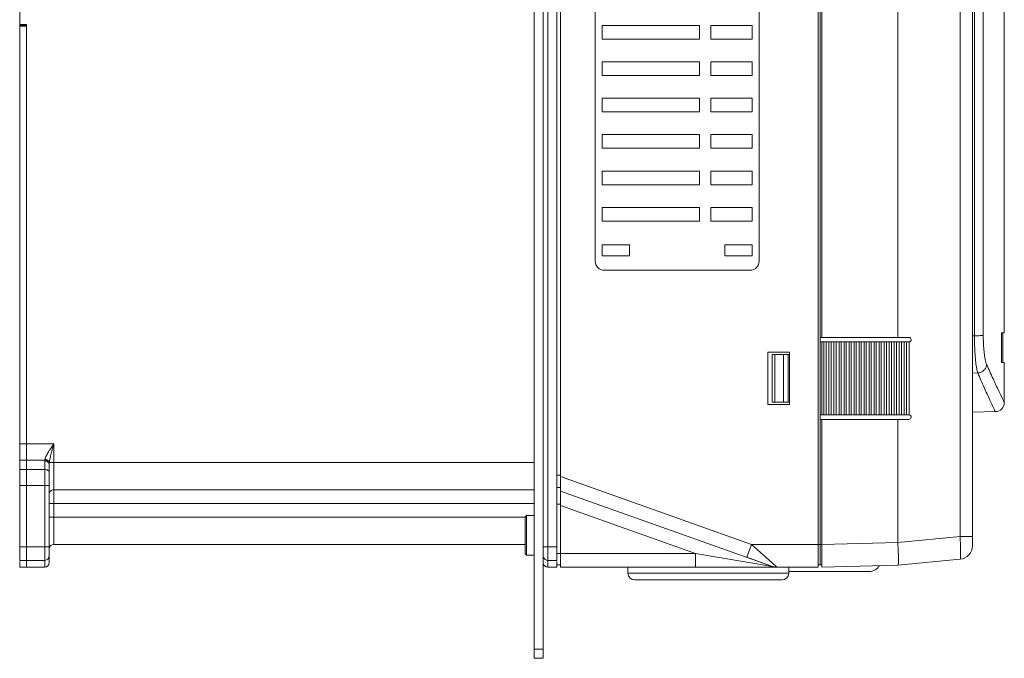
# Model space of a CAD drawing. Header units: millimetres. Extents: x -473 to 23648, y -382 to 1866.
# Tile 159 of 256: x 6449 to 6665, y 43 to 183. Entities that reach past the tile are written whole.
import ezdxf

# ---------------------------------------------------------------- set-up
doc = ezdxf.new("R2010")
doc.units = ezdxf.units.MM
doc.header["$LTSCALE"] = 80
doc.layers.get('0').update_dxf_attribs({"linetype": 'CONTINUOUS'})

msp = doc.modelspace()

# ---------------------------------------------------------------- linework, layer by layer
at = {"linetype": 'Continuous', "lineweight": 0}
for p, q in [((6562.243, 43.089), (6562.243, 413.089)), ((6564.243, 43.089), (6564.243, 413.089)), ((6565.243, 63.103), (6565.243, 383.103)), ((6568.043, 63.103), (6568.043, 383.103)), ((6624.643, 383.103), (6624.643, 63.103)), ((6567.243, 381.603), (6567.243, 64.603)), ((6625.043, 375.258), (6625.043, 63.603)), ((6449.243, 313.903), (6449.243, 182.303)), ((6625.443, 113.571), (6625.443, 234.593)), ((6642.107, 234.193), (6642.107, 113.571)), ((6655.776, 234.193), (6655.776, 69.813)), ((6658.493, 234.193), (6658.493, 69.813)), ((6658.493, 234.193), (6658.493, 67.822)), ((6665.493, 114.593), (6665.493, 234.193)), ((6658.899, 224.603), (6658.938, 113.92)), ((6575.643, 220.303), (6575.643, 130.303)), ((6611.643, 130.303), (6611.643, 220.303)), ((6449.243, 182.303), (6450.743, 182.303)), ((6449.243, 182.103), (6449.243, 181.903)), ((6449.243, 182.103), (6450.743, 182.103)), ((6449.243, 64.603), (6449.243, 181.903)), ((6449.243, 181.903), (6450.743, 181.903)), ((6450.743, 81.032), (6450.743, 182.303)), ((6450.743, 63.103), (6450.743, 181.903)), ((6577.143, 182.103), (6577.143, 179.103)), ((6598.543, 182.103), (6577.143, 182.103)), ((6598.543, 182.103), (6598.543, 179.103)), ((6601.043, 182.103), (6601.043, 179.103)), ((6610.143, 182.103), (6601.043, 182.103)), ((6610.143, 179.103), (6610.143, 182.103)), ((6577.143, 179.103), (6598.543, 179.103)), ((6601.043, 179.103), (6610.143, 179.103)), ((6577.143, 174.103), (6577.143, 171.103)), ((6598.543, 174.103), (6577.143, 174.103)), ((6598.543, 174.103), (6598.543, 171.103)), ((6601.043, 174.103), (6601.043, 171.103)), ((6610.143, 174.103), (6601.043, 174.103)), ((6610.143, 171.103), (6610.143, 174.103)), ((6577.143, 171.103), (6598.543, 171.103)), ((6601.043, 171.103), (6610.143, 171.103)), ((6577.143, 166.103), (6577.143, 163.103)), ((6598.543, 166.103), (6577.143, 166.103)), ((6598.543, 166.103), (6598.543, 163.103)), ((6601.043, 166.103), (6601.043, 163.103)), ((6610.143, 166.103), (6601.043, 166.103)), ((6610.143, 163.103), (6610.143, 166.103)), ((6577.143, 163.103), (6598.543, 163.103)), ((6601.043, 163.103), (6610.143, 163.103)), ((6577.143, 158.103), (6577.143, 155.103)), ((6598.543, 158.103), (6577.143, 158.103)), ((6598.543, 158.103), (6598.543, 155.103)), ((6601.043, 158.103), (6601.043, 155.103)), ((6610.143, 158.103), (6601.043, 158.103)), ((6610.143, 155.103), (6610.143, 158.103)), ((6577.143, 155.103), (6598.543, 155.103)), ((6601.043, 155.103), (6610.143, 155.103)), ((6577.143, 150.103), (6577.143, 147.103)), ((6598.543, 150.103), (6577.143, 150.103)), ((6598.543, 150.103), (6598.543, 147.103)), ((6601.043, 150.103), (6601.043, 147.103)), ((6610.143, 150.103), (6601.043, 150.103)), ((6610.143, 147.103), (6610.143, 150.103)), ((6577.143, 147.103), (6598.543, 147.103)), ((6601.043, 147.103), (6610.143, 147.103)), ((6577.143, 142.103), (6577.143, 139.103)), ((6598.543, 142.103), (6577.143, 142.103)), ((6598.543, 142.103), (6598.543, 139.103)), ((6601.043, 142.103), (6601.043, 139.103)), ((6610.143, 142.103), (6601.043, 142.103)), ((6610.143, 139.103), (6610.143, 142.103)), ((6577.143, 139.103), (6598.543, 139.103)), ((6601.043, 139.103), (6610.143, 139.103)), ((6583.143, 133.903), (6577.143, 133.903)), ((6577.143, 133.903), (6577.143, 131.503)), ((6583.143, 131.503), (6583.143, 133.903)), ((6610.143, 133.903), (6604.143, 133.903)), ((6604.143, 133.903), (6604.143, 131.503)), ((6610.143, 131.503), (6610.143, 133.903)), ((6577.143, 131.503), (6583.143, 131.503)), ((6604.143, 131.503), (6610.143, 131.503)), ((6577.643, 128.303), (6609.643, 128.303)), ((6625.043, 113.571), (6642.107, 113.571)), ((6625.043, 112.571), (6625.878, 112.571)), ((6625.443, 96.571), (6625.443, 112.571)), ((6625.888, 96.571), (6625.888, 112.571)), ((6625.888, 112.571), (6626.977, 112.571)), ((6626.388, 112.571), (6626.388, 96.571)), ((6626.988, 96.571), (6626.988, 112.571)), ((6626.988, 112.571), (6628.077, 112.571)), ((6627.488, 112.571), (6627.488, 96.571)), ((6628.087, 96.571), (6628.087, 112.571)), ((6628.087, 112.571), (6629.177, 112.571)), ((6628.587, 112.571), (6628.587, 96.571)), ((6629.187, 96.571), (6629.187, 112.571)), ((6629.187, 112.571), (6630.276, 112.571)), ((6629.687, 112.571), (6629.687, 96.571)), ((6630.287, 96.571), (6630.287, 112.571)), ((6630.287, 112.571), (6631.376, 112.571)), ((6630.786, 112.571), (6630.786, 96.571)), ((6631.386, 96.571), (6631.386, 112.571)), ((6631.386, 112.571), (6632.475, 112.571)), ((6631.886, 112.571), (6631.886, 96.571)), ((6632.486, 96.571), (6632.486, 112.571)), ((6632.486, 112.571), (6633.575, 112.571)), ((6632.986, 112.571), (6632.986, 96.571)), ((6633.586, 96.571), (6633.586, 112.571)), ((6633.586, 112.571), (6634.675, 112.571)), ((6634.085, 112.571), (6634.085, 96.571)), ((6634.685, 96.571), (6634.685, 112.571)), ((6634.685, 112.571), (6635.774, 112.571)), ((6635.185, 112.571), (6635.185, 96.571)), ((6635.785, 96.571), (6635.785, 112.571)), ((6635.785, 112.571), (6636.874, 112.571)), ((6636.285, 112.571), (6636.285, 96.571)), ((6636.884, 96.571), (6636.884, 112.571)), ((6636.884, 112.571), (6637.974, 112.571)), ((6637.384, 112.571), (6637.384, 96.571)), ((6637.984, 96.571), (6637.984, 112.571)), ((6637.984, 112.571), (6639.073, 112.571)), ((6638.484, 112.571), (6638.484, 96.571)), ((6639.084, 96.571), (6639.084, 112.571)), ((6639.084, 112.571), (6640.173, 112.571)), ((6639.583, 112.571), (6639.583, 96.571)), ((6640.183, 96.571), (6640.183, 112.571)), ((6640.183, 112.571), (6641.272, 112.571)), ((6640.683, 112.571), (6640.683, 96.571)), ((6641.283, 96.571), (6641.283, 112.571)), ((6641.283, 112.571), (6642.372, 112.571)), ((6641.783, 112.571), (6641.783, 96.571)), ((6642.107, 113.571), (6644.543, 113.571)), ((6642.382, 96.571), (6642.382, 112.571)), ((6642.382, 112.571), (6643.472, 112.571)), ((6642.881, 112.571), (6642.881, 96.571)), ((6643.48, 96.571), (6643.48, 112.571)), ((6643.48, 112.571), (6644.543, 112.571)), ((6643.979, 112.571), (6643.979, 96.571)), ((6644.577, 112.572), (6644.571, 112.572)), ((6644.577, 96.562), (6644.577, 112.58)), ((6658.938, 113.92), (6658.493, 113.92)), ((6664.887, 108.093), (6664.897, 114.593)), ((6664.897, 114.593), (6665.493, 114.593)), ((6665.193, 108.093), (6665.193, 114.593)), ((6613.543, 98.821), (6613.543, 110.321)), ((6613.543, 110.321), (6618.343, 110.321)), ((6618.343, 110.321), (6618.343, 98.821)), ((6614.543, 99.321), (6614.543, 109.821)), ((6614.543, 109.821), (6618.343, 109.821)), ((6615.096, 99.321), (6615.096, 109.821)), ((6616.982, 109.821), (6616.982, 99.321)), ((6618.043, 109.821), (6618.043, 99.321)), ((6665.493, 108.093), (6664.887, 108.093)), ((6665.493, 99.264), (6665.493, 108.093)), ((6659.66, 105.753), (6658.493, 105.734)), ((6618.343, 98.821), (6613.543, 98.821)), ((6614.543, 99.321), (6618.343, 99.321)), ((6625.043, 96.571), (6625.878, 96.571)), ((6625.043, 95.571), (6642.107, 95.571)), ((6625.443, 68.101), (6625.443, 95.571)), ((6625.888, 96.571), (6626.977, 96.571)), ((6626.988, 96.571), (6628.077, 96.571)), ((6628.087, 96.571), (6629.177, 96.571)), ((6629.187, 96.571), (6630.276, 96.571)), ((6630.287, 96.571), (6631.376, 96.571)), ((6631.386, 96.571), (6632.475, 96.571)), ((6632.486, 96.571), (6633.575, 96.571)), ((6633.586, 96.571), (6634.675, 96.571)), ((6634.685, 96.571), (6635.774, 96.571)), ((6635.785, 96.571), (6636.874, 96.571)), ((6636.884, 96.571), (6637.974, 96.571)), ((6637.984, 96.571), (6639.073, 96.571)), ((6639.084, 96.571), (6640.173, 96.571)), ((6640.183, 96.571), (6641.272, 96.571)), ((6641.283, 96.571), (6642.372, 96.571)), ((6642.107, 95.571), (6644.543, 95.571)), ((6642.107, 95.571), (6642.107, 68.517)), ((6642.382, 96.571), (6643.472, 96.571)), ((6643.48, 96.571), (6644.543, 96.571)), ((6644.577, 96.57), (6644.571, 96.57)), ((6658.493, 97.176), (6663.528, 97.264)), ((6449.243, 90.174), (6450.743, 90.174)), ((6450.743, 90.174), (6456.743, 90.174)), ((6456.743, 68.103), (6456.743, 90.174)), ((6449.243, 86.639), (6450.743, 86.639)), ((6454.757, 86.639), (6450.743, 86.639)), ((6449.243, 84.567), (6450.743, 84.567)), ((6454.743, 84.567), (6450.743, 84.567)), ((6454.743, 63.103), (6454.743, 86.407)), ((6455.743, 64.103), (6455.743, 85.7)), ((6562.243, 86.103), (6455.764, 86.103)), ((6567.243, 83.287), (6568.043, 83.287)), ((6609.937, 68.103), (6568.043, 83.003)), ((6449.243, 81.032), (6450.743, 81.032)), ((6450.743, 81.032), (6455.743, 81.032)), ((6450.743, 64.603), (6450.743, 81.032)), ((6562.243, 80.103), (6456.743, 80.103)), ((6567.243, 80.603), (6568.043, 80.603)), ((6568.043, 79.818), (6614.555, 63.276)), ((6455.743, 77.103), (6562.243, 77.103)), ((6567.243, 76.919), (6568.043, 76.919)), ((6568.043, 76.634), (6597.655, 66.103)), ((6560.243, 74.103), (6455.743, 74.103)), ((6560.243, 74.153), (6560.543, 74.453)), ((6560.243, 74.153), (6560.243, 66.053)), ((6560.543, 74.453), (6560.543, 65.753)), ((6562.243, 74.453), (6560.543, 74.453)), ((6642.107, 68.517), (6655.776, 69.813)), ((6655.993, 69.813), (6655.776, 69.813)), ((6658.493, 69.813), (6655.993, 69.813)), ((6449.243, 67.603), (6450.743, 67.603)), ((6450.743, 67.603), (6455.743, 67.603)), ((6560.243, 68.103), (6456.743, 68.103)), ((6564.243, 67.603), (6567.243, 67.603)), ((6608.932, 65.276), (6609.937, 68.103)), ((6625.043, 68.103), (6609.937, 68.103)), ((6609.937, 68.103), (6614.517, 64.031)), ((6625.043, 68.091), (6625.443, 68.091)), ((6625.043, 63.593), (6625.043, 68.091)), ((6625.443, 68.101), (6642.107, 68.538)), ((6625.443, 63.103), (6625.443, 68.101)), ((6560.243, 66.053), (6560.543, 65.753)), ((6562.243, 65.753), (6560.543, 65.753)), ((6567.243, 66.103), (6597.655, 66.103)), ((6597.655, 63.103), (6597.655, 66.103)), ((6597.655, 66.103), (6614.555, 63.276)), ((6608.932, 65.276), (6614.555, 63.276)), ((6450.743, 64.603), (6449.243, 64.603)), ((6449.243, 63.103), (6449.243, 64.34)), ((6450.743, 63.103), (6449.243, 63.103)), ((6450.743, 64.603), (6454.743, 64.603)), ((6450.743, 63.103), (6450.743, 64.34)), ((6454.743, 63.103), (6450.743, 63.103)), ((6565.243, 64.603), (6567.243, 64.603)), ((6567.243, 63.103), (6565.243, 63.103)), ((6567.243, 64.34), (6567.243, 63.103)), ((6567.243, 63.603), (6568.043, 63.603)), ((6568.043, 63.103), (6597.655, 63.103)), ((6582.843, 61.792), (6582.843, 63.103)), ((6597.655, 63.103), (6615.526, 63.103)), ((6613.734, 63.103), (6614.662, 63.103)), ((6614.517, 64.031), (6615.56, 63.103)), ((6614.662, 63.103), (6615.037, 63.103)), ((6615.037, 63.103), (6615.341, 63.103)), ((6615.341, 63.103), (6615.527, 63.103)), ((6624.643, 63.103), (6615.56, 63.103)), ((6618.143, 61.792), (6618.143, 63.103)), ((6625.043, 63.603), (6624.643, 63.603)), ((6625.043, 63.593), (6625.443, 63.593)), ((6625.443, 63.103), (6642.107, 63.539)), ((6642.107, 63.539), (6655.776, 64.835)), ((6582.843, 61.792), (6618.143, 61.792)), ((6618.143, 62.142), (6635.843, 62.142)), ((6584.343, 60.292), (6616.643, 60.292)), ((6564.243, 45.089), (6562.243, 45.089)), ((6564.243, 43.089), (6562.243, 43.089))]:
    msp.add_line(p, q, dxfattribs=at)
for centre, radius, start, end in [((6450.743, 182.103), 1.5, 171.94951, 180), ((6577.643, 130.303), 2, 180, 270), ((6609.643, 130.303), 2, 270, 0), ((6644.543, 113.071), 0.5, 274.03098, 90), ((6663.493, 99.264), 2, 271.00004, 359.99994), ((6644.543, 96.071), 0.5, 270, 86.04927), ((6456.612, 86.406), 1.869, 172.85683, 179.95717), ((6459.441, 85.697), 3.698, 176.41043, 179.94492), ((6460.803, 85.615), 5.063, 175.47382, 176.44638), ((6462.002, 85.52), 6.265, 174.65919, 175.47517), ((6456.743, 79.103), 1, 90, 157.50001), ((6564.287, 64.705), 91.631, 2.39051, 3.19533), ((6456.743, 67.103), 1, 90, 168.2425), ((6655.493, 67.822), 3, 275.4147, 0), ((6655.493, 67.822), 3, 275.4145, 359.99788), ((6454.743, 65.603), 1, 270, 0), ((6565.243, 65.603), 1, 202.49998, 270), ((6612.726, 65.473), 29.5, 0.22965, 1.10646), ((6454.743, 64.103), 1, 270, 0), ((6565.243, 64.103), 1, 180, 270), ((6615.56, 66.103), 3, 250.42214, 270), ((6635.843, 64.642), 2.5, 270, 330.90645), ((6584.343, 61.792), 1.5, 180, 270), ((6616.643, 61.792), 1.5, 270, 0)]:
    msp.add_arc(centre, radius, start, end, dxfattribs=at)
for points, start_tangent, end_tangent in [([(6660.84, 234.193), (6660.85, 191.826), (6660.861, 151.778), (6660.876, 114.05)], (0.0001793, -1), (0.0004421, -0.9999999)), ([(6660.876, 114.05), (6660.647, 114), (6660.21, 113.959), (6659.616, 113.931), (6658.938, 113.921)], (-0.9069813, -0.4211708), (-0.9999983, -0.0018501)), ([(6658.938, 113.92), (6658.972, 111.784), (6659.069, 109.799), (6659.224, 108.071), (6659.426, 106.696), (6659.66, 105.753)], (0.0004744, -0.9999999), (0.3272034, -0.9449539)), ([(6660.876, 114.05), (6660.91, 112.367), (6661.008, 110.805), (6661.164, 109.446), (6661.366, 108.365), (6661.602, 107.624)], (0.0005014, -0.9999999), (0.4057523, -0.9139831)), ([(6661.602, 107.624), (6661.423, 106.934), (6660.996, 106.341), (6660.38, 105.929), (6659.66, 105.753)], (-0.0609846, -0.9981387), (-0.9980689, -0.062116)), ([(6661.602, 107.624), (6663.027, 104.471), (6664.285, 101.776), (6665.167, 99.934), (6665.493, 99.264)], (0.4059718, -0.9138856), (0.4384134, -0.8987734)), ([(6659.66, 105.753), (6661.077, 102.552), (6662.327, 99.816), (6663.204, 97.945), (6663.528, 97.264)], (0.3989308, -0.916981), (0.4308065, -0.9024443)), ([(6455.743, 88.697), (6455.453, 88.231), (6455.212, 87.809), (6455.019, 87.428), (6454.876, 87.086), (6454.785, 86.782)], (-0.5408023, -0.8411498), (-0.2248616, -0.9743907)), ([(6455.743, 88.697), (6455.954, 89.02), (6456.19, 89.372), (6456.453, 89.756), (6456.743, 90.174)], (0.5408001, 0.8411512), (0.5695398, 0.8219638)), ([(6456.243, 88.401), (6456.348, 88.789), (6456.467, 89.211), (6456.598, 89.672), (6456.743, 90.174)], (0.2587442, 0.9659459), (0.2772951, 0.9607848)), ([(6454.785, 86.782), (6454.769, 86.709), (6454.757, 86.639)], (-0.2246725, -0.9744343), (-0.1473743, -0.9890808)), ([(6455.75, 85.928), (6455.591, 86.267), (6455.231, 86.524), (6454.757, 86.639)], (-0.1154715, 0.9933108), (-0.9980789, 0.061955)), ([(6455.764, 86.103), (6455.588, 86.416), (6455.236, 86.66), (6454.785, 86.782)], (-0.211115, 0.9774612), (-0.9946619, 0.1031876)), ([(6455.764, 86.103), (6455.81, 86.468), (6455.881, 86.879), (6455.977, 87.336), (6456.098, 87.842), (6456.243, 88.401)], (0.0956848, 0.9954117), (0.258775, 0.9659376)), ([(6454.743, 86.407), (6455.125, 86.354), (6455.45, 86.2), (6455.667, 85.971), (6455.743, 85.7)], (1, 0), (0, -1)), ([(6454.743, 84.567), (6455.125, 84.514), (6455.45, 84.36), (6455.667, 84.131), (6455.743, 83.86)], (1, 0), (0, -1)), ([(6642.221, 66.043), (6642.185, 66.981), (6642.107, 68.538)], (-0.0194707, 0.9998104), (0, 1)), ([(6655.878, 67.335), (6655.891, 66.301), (6655.878, 65.51), (6655.839, 65.01), (6655.776, 64.835)], (0.0209153, -0.9997813), (-0.9956582, -0.0930849)), ([(6655.839, 68.527), (6655.878, 67.335)], (0.0418707, -0.999123), (0.0209153, -0.9997813)), ([(6642.107, 63.539), (6642.185, 63.791), (6642.226, 64.505), (6642.226, 65.592)], (0.3951363, 0.9186225), (-0.0041677, 0.9999913))]:
    msp.add_spline(points, degree=3, dxfattribs=dict(at, start_tangent=start_tangent, end_tangent=end_tangent))

doc.saveas('drawing.dxf')
